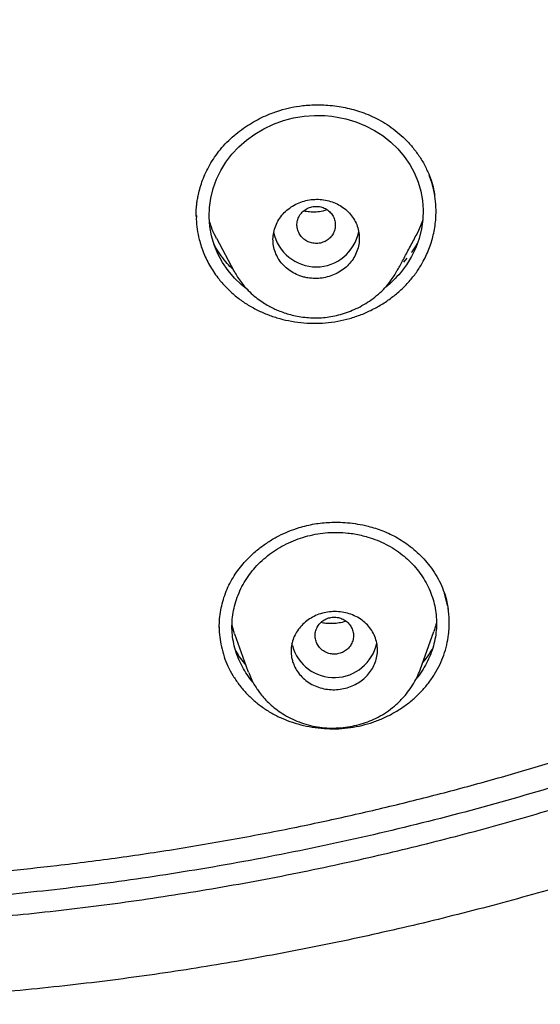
# Model space of a CAD drawing. Header units: millimetres. Extents: x 8 to 827, y 12 to 1643.
# Tile 85 of 134: x 465 to 475, y 1425 to 1445. Entities that reach past the tile are written whole.
import ezdxf

# ---------------------------------------------------------------- set-up
doc = ezdxf.new("R2010")
doc.units = ezdxf.units.MM

msp = doc.modelspace()

# ---------------------------------------------------------------- linework, layer by layer
at = {"color": 7, "linetype": 'Continuous', "lineweight": 30}
for p, q in [((468.271, 1441.103), (468.271, 1441.099)), ((468.689, 1440.631), (469.056, 1439.943)), ((472.66, 1440.216), (472.589, 1440.132)), ((469.058, 1439.947), (469.065, 1439.935)), ((469.067, 1439.937), (469.063, 1439.946)), ((472.465, 1439.983), (472.448, 1439.952)), ((472.451, 1439.951), (472.46, 1439.966)), ((473.506, 1432.982), (473.443, 1433.229)), ((469.067, 1432.389), (469.015, 1432.563)), ((469.067, 1432.389), (469.345, 1431.61)), ((472.935, 1431.639), (473.221, 1432.437)), ((470.271, 1432.142), (470.261, 1432.186)), ((472.934, 1431.64), (472.941, 1431.657)), ((469.359, 1431.59), (469.35, 1431.612))]:
    msp.add_line(p, q, dxfattribs=at)
at = {"color": 7, "linetype": 'Continuous', "lineweight": 30, "flags": 128}
msp.add_lwpolyline([(469.351, 1439.549), (469.21, 1439.66), (469.063, 1439.803), (468.932, 1439.959), (468.816, 1440.13), (468.72, 1440.306), (468.643, 1440.492), (468.586, 1440.683), (468.55, 1440.878), (468.536, 1441.076), (468.542, 1441.274), (468.57, 1441.471), (468.62, 1441.668), (468.69, 1441.862), (468.778, 1442.046), (468.885, 1442.221), (469.011, 1442.385), (469.155, 1442.539), (469.315, 1442.679), (469.489, 1442.804), (469.678, 1442.915), (469.878, 1443.009), (470.084, 1443.085), (470.296, 1443.14), (470.514, 1443.177), (470.732, 1443.193), (470.95, 1443.189), (471.096, 1443.175), (471.242, 1443.152), (471.387, 1443.12), (471.595, 1443.058), (471.794, 1442.978), (471.985, 1442.88), (472.161, 1442.766), (472.324, 1442.637), (472.471, 1442.494), (472.603, 1442.338), (472.718, 1442.168), (472.815, 1441.989), (472.892, 1441.804), (472.948, 1441.615), (472.984, 1441.42), (472.999, 1441.222), (472.992, 1441.024), (472.964, 1440.826), (472.915, 1440.63), (472.846, 1440.435), (472.757, 1440.251), (472.649, 1440.076), (472.523, 1439.91), (472.523, 1439.91)], dxfattribs=at)
at = {"color": 7, "linetype": 'Continuous', "lineweight": 30}
for centre, radius, start, end in [((470.767, 1440.941), 0.905, 191.5809, 348.7734), ((471.144, 1432.383), 0.906, 195.4197, 347.7508)]:
    msp.add_arc(centre, radius, start, end, dxfattribs=at)
for points, knots in [([(458.653, 1539.656), (459.511, 1539.645), (461.226, 1539.624), (463.794, 1539.456), (466.353, 1539.188), (468.897, 1538.812), (471.422, 1538.332), (473.923, 1537.747), (476.533, 1537.021), (479.241, 1536.133), (482.032, 1535.062), (484.763, 1533.855), (487.427, 1532.517), (490.018, 1531.051), (492.41, 1529.537), (494.61, 1527.998), (496.628, 1526.455), (498.575, 1524.83), (500.447, 1523.124), (502.241, 1521.341), (503.952, 1519.484), (505.578, 1517.558), (507.118, 1515.565), (508.567, 1513.511), (509.923, 1511.398), (511.184, 1509.231), (512.347, 1507.014), (513.41, 1504.75), (514.423, 1502.315), (515.362, 1499.706), (516.204, 1496.921), (516.901, 1494.1), (517.45, 1491.249), (517.851, 1488.374), (518.089, 1485.621), (518.189, 1482.999), (518.17, 1480.513), (518.04, 1478.031), (517.798, 1475.556), (517.447, 1473.093), (516.986, 1470.647), (516.417, 1468.223), (515.74, 1465.824), (514.957, 1463.456), (514.069, 1461.123), (513.076, 1458.83), (511.98, 1456.58), (510.785, 1454.379), (509.42, 1452.11), (507.871, 1449.788), (506.119, 1447.432), (504.248, 1445.164), (502.259, 1442.992), (500.165, 1440.912), (498.68, 1439.615), (497.937, 1438.967)], [0, 0, 0, 0, 0.017859, 0.035717, 0.053574, 0.07143, 0.089287, 0.107143, 0.125, 0.145832, 0.166666, 0.1875, 0.208333, 0.229166, 0.249999, 0.267856, 0.285713, 0.303571, 0.321429, 0.339287, 0.357144, 0.375001, 0.392858, 0.410715, 0.428572, 0.446429, 0.464286, 0.482143, 0.500002, 0.520835, 0.541668, 0.562501, 0.583334, 0.604167, 0.624999, 0.642856, 0.660713, 0.678571, 0.696428, 0.714286, 0.732144, 0.750003, 0.76786, 0.785718, 0.803575, 0.821433, 0.839289, 0.857146, 0.875003, 0.895835, 0.916668, 0.9375, 0.958333, 0.979167, 1, 1, 1, 1]), ([(458.653, 1426.241), (459.26, 1426.246), (460.473, 1426.257), (462.289, 1426.343), (464.099, 1426.481), (465.903, 1426.674), (467.699, 1426.923), (469.487, 1427.226), (471.211, 1427.573), (472.87, 1427.957), (474.466, 1428.373), (476.046, 1428.833), (477.613, 1429.337), (479.165, 1429.885), (480.752, 1430.494), (482.369, 1431.17), (484.01, 1431.916), (485.621, 1432.71), (487.203, 1433.552), (488.757, 1434.441), (490.283, 1435.378), (491.739, 1436.336), (493.124, 1437.307), (494.438, 1438.286), (495.72, 1439.299), (496.971, 1440.348), (498.191, 1441.431), (499.413, 1442.581), (500.632, 1443.799), (501.843, 1445.088), (503.011, 1446.412), (504.135, 1447.772), (505.217, 1449.167), (506.257, 1450.6), (507.226, 1452.028), (508.126, 1453.442), (508.955, 1454.835), (509.74, 1456.247), (510.481, 1457.677), (511.179, 1459.127), (511.851, 1460.638), (512.493, 1462.21), (513.1, 1463.844), (513.653, 1465.496), (514.153, 1467.166), (514.599, 1468.854), (514.993, 1470.562), (515.323, 1472.237), (515.593, 1473.874), (515.808, 1475.465), (515.974, 1477.058), (516.093, 1478.654), (516.163, 1480.251), (516.187, 1481.896), (516.157, 1483.588), (516.071, 1485.324), (515.927, 1487.057), (515.726, 1488.79), (515.469, 1490.52), (515.155, 1492.247), (514.796, 1493.917), (514.398, 1495.526), (513.968, 1497.071), (513.492, 1498.6), (512.972, 1500.113), (512.407, 1501.61), (511.806, 1503.069), (511.172, 1504.49), (510.508, 1505.873), (509.803, 1507.238), (509.059, 1508.585), (508.275, 1509.916), (507.451, 1511.229), (506.589, 1512.521), (505.68, 1513.806), (504.724, 1515.081), (503.717, 1516.345), (502.674, 1517.58), (501.596, 1518.784), (500.481, 1519.959), (499.348, 1521.085), (498.2, 1522.164), (497.039, 1523.195), (495.847, 1524.197), (494.625, 1525.169), (493.371, 1526.11), (492.086, 1527.021), (490.777, 1527.897), (489.426, 1528.75), (488.037, 1529.575), (486.605, 1530.371), (485.152, 1531.127), (483.677, 1531.842), (482.18, 1532.516), (480.687, 1533.138), (479.199, 1533.709), (477.72, 1534.233), (476.224, 1534.717), (474.713, 1535.162), (473.185, 1535.568), (471.641, 1535.934), (470.085, 1536.26), (468.498, 1536.549), (466.884, 1536.799), (465.243, 1537.006), (463.599, 1537.167), (461.952, 1537.282), (460.303, 1537.354), (459.203, 1537.363), (458.653, 1537.367)], [0, 0, 0, 0, 0.010081, 0.020137, 0.030179, 0.040216, 0.050257, 0.060311, 0.070335, 0.079491, 0.088633, 0.097767, 0.1069, 0.116039, 0.125192, 0.135253, 0.145282, 0.155288, 0.16528, 0.175267, 0.185259, 0.195301, 0.204496, 0.213673, 0.222839, 0.232002, 0.241168, 0.250345, 0.260322, 0.270285, 0.280246, 0.290212, 0.300194, 0.310203, 0.320293, 0.329526, 0.338727, 0.347904, 0.357065, 0.366218, 0.375372, 0.385323, 0.395264, 0.405207, 0.415162, 0.425139, 0.435149, 0.445226, 0.454443, 0.463632, 0.472801, 0.481959, 0.491116, 0.500279, 0.510233, 0.520184, 0.530144, 0.540125, 0.550137, 0.560192, 0.570258, 0.579448, 0.588609, 0.59775, 0.60688, 0.616007, 0.625139, 0.633867, 0.642594, 0.651329, 0.660077, 0.668845, 0.677642, 0.686473, 0.695244, 0.704395, 0.713529, 0.722653, 0.731774, 0.740899, 0.750037, 0.758756, 0.767483, 0.776222, 0.78498, 0.793764, 0.802579, 0.811433, 0.820208, 0.829363, 0.838502, 0.847632, 0.856762, 0.865897, 0.875044, 0.883755, 0.89247, 0.901196, 0.909939, 0.918704, 0.927499, 0.936329, 0.945126, 0.954305, 0.963462, 0.972602, 0.981734, 0.990864, 1, 1, 1, 1]), ([(515.688, 1481.768), (515.681, 1481.096), (515.666, 1479.753), (515.547, 1477.741), (515.357, 1475.735), (515.088, 1473.733), (514.744, 1471.736), (514.332, 1469.788), (513.859, 1467.893), (513.33, 1466.056), (512.736, 1464.239), (512.076, 1462.443), (511.339, 1460.638), (510.522, 1458.828), (509.622, 1457.018), (508.653, 1455.24), (507.615, 1453.492), (506.508, 1451.777), (505.357, 1450.131), (504.17, 1448.556), (502.954, 1447.054), (501.685, 1445.594), (500.363, 1444.176), (498.966, 1442.78), (497.494, 1441.409), (495.945, 1440.069), (494.341, 1438.782), (492.682, 1437.546), (490.972, 1436.367), (489.254, 1435.27), (487.536, 1434.255), (485.823, 1433.32), (484.08, 1432.443), (482.306, 1431.625), (480.47, 1430.853), (478.571, 1430.132), (476.61, 1429.466), (474.619, 1428.869), (472.599, 1428.341), (470.554, 1427.882), (468.53, 1427.503), (466.537, 1427.198), (464.581, 1426.966), (462.622, 1426.8), (460.661, 1426.7), (458.653, 1426.664), (456.603, 1426.699), (454.513, 1426.809), (452.429, 1426.994), (450.35, 1427.253), (448.28, 1427.585), (446.264, 1427.983), (444.307, 1428.438), (442.413, 1428.946), (440.543, 1429.516), (438.696, 1430.147), (436.83, 1430.856), (434.949, 1431.645), (433.06, 1432.52), (431.208, 1433.461), (429.391, 1434.467), (427.612, 1435.539), (425.905, 1436.651), (424.275, 1437.797), (422.722, 1438.97), (421.217, 1440.19), (419.758, 1441.458), (418.315, 1442.803), (416.893, 1444.226), (415.498, 1445.728), (414.163, 1447.278), (412.886, 1448.875), (411.668, 1450.52), (410.532, 1452.178), (409.477, 1453.842), (408.505, 1455.503), (407.595, 1457.192), (406.747, 1458.91), (405.946, 1460.69), (405.196, 1462.531), (404.504, 1464.431), (403.885, 1466.351), (403.34, 1468.291), (402.866, 1470.256), (402.474, 1472.205), (402.158, 1474.133), (401.918, 1476.033), (401.747, 1477.938), (401.64, 1479.851), (401.627, 1481.128), (401.62, 1481.768)], [0, 0, 0, 0, 0.011647, 0.023279, 0.034914, 0.046569, 0.058262, 0.069997, 0.081033, 0.092045, 0.103046, 0.114051, 0.125075, 0.136674, 0.148268, 0.159874, 0.171507, 0.183184, 0.194903, 0.205931, 0.216944, 0.227954, 0.238974, 0.250018, 0.2616, 0.2732, 0.284834, 0.296518, 0.308264, 0.319998, 0.330999, 0.341975, 0.352941, 0.363907, 0.374886, 0.386463, 0.398058, 0.409684, 0.421356, 0.433089, 0.444843, 0.455871, 0.466863, 0.477832, 0.488791, 0.499751, 0.51144, 0.523115, 0.53479, 0.54648, 0.558201, 0.569925, 0.580927, 0.591892, 0.602833, 0.61376, 0.624687, 0.6364, 0.648087, 0.659761, 0.671439, 0.683135, 0.694871, 0.705904, 0.716895, 0.727858, 0.738804, 0.749746, 0.761426, 0.773081, 0.784724, 0.796373, 0.808043, 0.819784, 0.830839, 0.841857, 0.852852, 0.863839, 0.87483, 0.886496, 0.898127, 0.909738, 0.921348, 0.932974, 0.944696, 0.955762, 0.96681, 0.977856, 0.988914, 1, 1, 1, 1]), ([(402.241, 1478.273), (402.244, 1478.226), (402.251, 1478.124), (402.264, 1477.959), (402.279, 1477.769), (402.297, 1477.556), (402.317, 1477.319), (402.34, 1477.066), (402.364, 1476.805), (402.407, 1476.365), (402.473, 1475.755), (402.565, 1475.011), (402.661, 1474.316), (402.759, 1473.663), (402.863, 1473.02), (403.003, 1472.222), (403.186, 1471.269), (403.423, 1470.162), (403.684, 1469.06), (403.969, 1467.958), (404.28, 1466.854), (404.616, 1465.751), (404.977, 1464.655), (405.361, 1463.567), (405.766, 1462.493), (406.192, 1461.435), (406.638, 1460.393), (407.106, 1459.36), (407.589, 1458.352), (408.085, 1457.371), (408.592, 1456.415), (409.118, 1455.47), (409.663, 1454.534), (410.228, 1453.609), (410.846, 1452.639), (411.521, 1451.629), (412.258, 1450.581), (413.018, 1449.551), (413.775, 1448.574), (414.524, 1447.65), (415.263, 1446.777), (416.02, 1445.918), (416.796, 1445.075), (417.59, 1444.247), (418.401, 1443.436), (419.23, 1442.641), (420.062, 1441.875), (420.897, 1441.138), (421.733, 1440.429), (422.583, 1439.735), (423.447, 1439.058), (424.324, 1438.397), (425.268, 1437.715), (426.279, 1437.015), (427.361, 1436.303), (428.459, 1435.615), (429.532, 1434.976), (430.58, 1434.382), (431.599, 1433.832), (432.63, 1433.301), (433.673, 1432.792), (434.726, 1432.304), (435.789, 1431.837), (436.863, 1431.39), (437.93, 1430.973), (438.987, 1430.583), (440.033, 1430.22), (441.087, 1429.877), (442.148, 1429.554), (443.214, 1429.25), (444.351, 1428.951), (445.557, 1428.659), (446.834, 1428.38), (448.116, 1428.13), (449.357, 1427.917), (450.557, 1427.736), (451.714, 1427.586), (452.874, 1427.458), (454.037, 1427.354), (455.203, 1427.273), (456.37, 1427.216), (457.541, 1427.182), (458.694, 1427.171), (459.827, 1427.183), (460.939, 1427.216), (462.049, 1427.27), (463.156, 1427.346), (464.262, 1427.442), (465.431, 1427.566), (466.662, 1427.723), (467.954, 1427.917), (469.241, 1428.14), (470.477, 1428.382), (471.662, 1428.64), (472.797, 1428.912), (473.927, 1429.205), (475.051, 1429.522), (476.167, 1429.86), (477.276, 1430.221), (478.377, 1430.604), (479.452, 1431.002), (480.499, 1431.414), (481.52, 1431.839), (482.531, 1432.282), (483.532, 1432.745), (484.524, 1433.226), (485.564, 1433.757), (486.65, 1434.339), (487.778, 1434.978), (488.891, 1435.642), (489.949, 1436.306), (490.954, 1436.967), (491.906, 1437.623), (492.846, 1438.297), (493.771, 1438.99), (494.681, 1439.702), (495.576, 1440.431), (496.455, 1441.178), (497.303, 1441.929), (498.12, 1442.683), (498.907, 1443.439), (499.679, 1444.21), (500.434, 1444.995), (501.173, 1445.794), (501.939, 1446.656), (502.728, 1447.583), (503.535, 1448.578), (504.318, 1449.591), (505.05, 1450.586), (505.734, 1451.558), (506.372, 1452.506), (506.989, 1453.467), (507.586, 1454.439), (508.161, 1455.423), (508.716, 1456.417), (509.249, 1457.423), (509.763, 1458.445), (510.258, 1459.482), (510.732, 1460.536), (511.183, 1461.598), (511.611, 1462.671), (512.013, 1463.747), (512.389, 1464.824), (512.74, 1465.902), (513.069, 1466.988), (513.365, 1468.046), (513.63, 1469.076), (513.868, 1470.077), (514.086, 1471.082), (514.285, 1472.09), (514.442, 1472.979), (514.568, 1473.758), (514.668, 1474.434), (514.763, 1475.139), (514.837, 1475.757), (514.893, 1476.272), (514.933, 1476.666), (514.968, 1477.038), (514.994, 1477.327), (515.011, 1477.54), (515.023, 1477.682), (515.033, 1477.819), (515.043, 1477.947), (515.052, 1478.063), (515.061, 1478.162), (515.065, 1478.222), (515.067, 1478.249)], [0, 0, 0, 0, 0.000839, 0.001829, 0.002971, 0.004264, 0.005709, 0.007294, 0.008897, 0.010483, 0.01536, 0.020074, 0.024147, 0.02815, 0.032108, 0.036022, 0.042913, 0.049781, 0.056648, 0.063516, 0.070508, 0.0775, 0.084493, 0.091484, 0.098472, 0.105331, 0.112183, 0.119041, 0.125905, 0.13243, 0.138957, 0.145484, 0.152011, 0.15854, 0.165071, 0.172773, 0.180477, 0.188169, 0.195855, 0.202715, 0.209574, 0.216433, 0.223292, 0.230148, 0.237005, 0.243862, 0.250729, 0.257259, 0.263793, 0.270326, 0.276861, 0.283395, 0.289927, 0.297623, 0.305311, 0.312993, 0.320675, 0.327534, 0.334393, 0.341252, 0.34811, 0.354971, 0.361832, 0.368698, 0.37557, 0.3821, 0.388632, 0.395163, 0.401694, 0.408226, 0.414756, 0.42245, 0.430139, 0.437816, 0.445493, 0.45235, 0.459207, 0.466066, 0.472925, 0.479785, 0.486651, 0.493525, 0.500414, 0.506962, 0.513494, 0.520018, 0.526539, 0.533058, 0.539576, 0.547258, 0.554937, 0.562615, 0.570292, 0.577155, 0.584025, 0.590896, 0.597768, 0.604641, 0.611513, 0.618386, 0.625259, 0.631788, 0.638314, 0.644836, 0.651354, 0.657873, 0.664391, 0.672072, 0.679754, 0.687435, 0.695118, 0.701982, 0.708852, 0.715726, 0.722602, 0.729477, 0.736354, 0.743228, 0.7501, 0.756625, 0.763142, 0.769657, 0.776174, 0.782691, 0.789209, 0.796892, 0.804574, 0.81226, 0.819951, 0.826827, 0.833704, 0.840575, 0.847445, 0.854313, 0.861181, 0.868049, 0.874915, 0.881902, 0.888884, 0.895863, 0.902851, 0.909845, 0.916717, 0.92359, 0.930464, 0.937336, 0.943583, 0.949828, 0.956069, 0.962306, 0.968542, 0.972526, 0.976679, 0.980999, 0.985489, 0.988029, 0.990437, 0.992707, 0.994838, 0.995732, 0.996599, 0.99744, 0.998233, 0.998944, 0.999532, 1, 1, 1, 1]), ([(468.268, 1441.089), (468.268, 1441.103), (468.268, 1441.135), (468.268, 1441.195), (468.271, 1441.268), (468.279, 1441.353), (468.293, 1441.446), (468.315, 1441.559), (468.349, 1441.693), (468.4, 1441.847), (468.466, 1442.005), (468.549, 1442.165), (468.65, 1442.327), (468.769, 1442.485), (468.905, 1442.634), (469.053, 1442.772), (469.209, 1442.896), (469.373, 1443.007), (469.541, 1443.104), (469.732, 1443.197), (469.946, 1443.28), (470.181, 1443.347), (470.386, 1443.385), (470.563, 1443.405), (470.717, 1443.414), (470.884, 1443.414), (471.063, 1443.403), (471.242, 1443.381), (471.418, 1443.347), (471.589, 1443.303), (471.764, 1443.245), (471.941, 1443.172), (472.117, 1443.082), (472.291, 1442.974), (472.46, 1442.847), (472.622, 1442.701), (472.774, 1442.536), (472.913, 1442.352), (473.036, 1442.15), (473.099, 1442.004), (473.131, 1441.93)], [0, 0, 0, 0, 0.009469, 0.020253, 0.03249, 0.046284, 0.061094, 0.07642, 0.100377, 0.125503, 0.151811, 0.179322, 0.208046, 0.237881, 0.267975, 0.297482, 0.326408, 0.354751, 0.382507, 0.409675, 0.44498, 0.479264, 0.512557, 0.532408, 0.553892, 0.57724, 0.602452, 0.629515, 0.653467, 0.67867, 0.705099, 0.732729, 0.761584, 0.791728, 0.823193, 0.85599, 0.890109, 0.925518, 0.962167, 1, 1, 1, 1]), ([(468.329, 1440.609), (468.358, 1440.511), (468.416, 1440.313), (468.558, 1440.034), (468.723, 1439.795), (468.9, 1439.595), (469.078, 1439.431), (469.273, 1439.286), (469.485, 1439.161), (469.71, 1439.056), (469.947, 1438.972), (470.193, 1438.911), (470.447, 1438.872), (470.705, 1438.857), (470.963, 1438.866), (471.217, 1438.899), (471.466, 1438.957), (471.709, 1439.038), (471.94, 1439.141), (472.161, 1439.266), (472.368, 1439.412), (472.559, 1439.575), (472.729, 1439.753), (472.877, 1439.945), (473.017, 1440.173), (473.137, 1440.438), (473.225, 1440.74), (473.265, 1441.023), (473.269, 1441.282), (473.246, 1441.512), (473.199, 1441.738), (473.146, 1441.884), (473.119, 1441.957)], [0, 0, 0, 0, 0.041633, 0.083049, 0.124979, 0.156746, 0.187948, 0.218911, 0.249968, 0.281303, 0.312373, 0.343505, 0.375024, 0.406646, 0.437778, 0.468771, 0.499981, 0.531028, 0.561968, 0.593149, 0.624908, 0.656477, 0.68761, 0.718653, 0.749951, 0.7916, 0.833096, 0.875182, 0.906541, 0.937583, 0.968629, 1, 1, 1, 1]), ([(473.131, 1441.93), (473.144, 1441.894), (473.17, 1441.827), (473.197, 1441.733), (473.214, 1441.659), (473.225, 1441.605), (473.231, 1441.567), (473.235, 1441.538), (473.237, 1441.524), (473.238, 1441.518)], [0, 0, 0, 0, 0.253761, 0.472096, 0.655243, 0.769754, 0.864979, 0.941413, 1, 1, 1, 1]), ([(470.425, 1439.851), (470.452, 1439.842), (470.507, 1439.823), (470.613, 1439.801), (470.741, 1439.79), (470.89, 1439.799), (471.037, 1439.832), (471.177, 1439.886), (471.306, 1439.961), (471.422, 1440.056), (471.518, 1440.168), (471.593, 1440.293), (471.644, 1440.429), (471.669, 1440.57), (471.667, 1440.712), (471.639, 1440.851), (471.586, 1440.982), (471.51, 1441.102), (471.413, 1441.208), (471.299, 1441.297), (471.171, 1441.366), (471.032, 1441.415), (470.886, 1441.442), (470.737, 1441.447), (470.588, 1441.429), (470.443, 1441.388), (470.307, 1441.326), (470.182, 1441.243), (470.074, 1441.141), (469.985, 1441.024), (469.919, 1440.894), (469.878, 1440.756), (469.863, 1440.614), (469.875, 1440.473), (469.913, 1440.336), (469.974, 1440.208), (470.059, 1440.093), (470.164, 1439.993), (470.286, 1439.909), (470.378, 1439.87), (470.425, 1439.851)], [0, 0, 0, 0, 0.015564, 0.031127, 0.057222, 0.083315, 0.1096, 0.135886, 0.162616, 0.189349, 0.216586, 0.243825, 0.271395, 0.298966, 0.326542, 0.354119, 0.381381, 0.408643, 0.435421, 0.462197, 0.488527, 0.514855, 0.540958, 0.567059, 0.593253, 0.619447, 0.646021, 0.672597, 0.699683, 0.726771, 0.754267, 0.781764, 0.809376, 0.83699, 0.864378, 0.891765, 0.918816, 0.945865, 0.972934, 1, 1, 1, 1]), ([(470.383, 1440.802), (470.396, 1440.77), (470.421, 1440.707), (470.489, 1440.628), (470.573, 1440.567), (470.672, 1440.531), (470.777, 1440.52), (470.881, 1440.535), (470.978, 1440.577), (471.06, 1440.641), (471.123, 1440.723), (471.16, 1440.818), (471.171, 1440.92), (471.156, 1441.021), (471.112, 1441.114), (471.046, 1441.193), (470.961, 1441.254), (470.862, 1441.29), (470.758, 1441.301), (470.653, 1441.286), (470.557, 1441.244), (470.475, 1441.18), (470.412, 1441.098), (470.375, 1441.003), (470.362, 1440.901), (470.376, 1440.835), (470.383, 1440.802)], [0, 0, 0, 0, 0.041659, 0.083341, 0.125, 0.166659, 0.208341, 0.25, 0.291659, 0.333341, 0.375, 0.416659, 0.458341, 0.5, 0.541659, 0.583341, 0.625, 0.666659, 0.708341, 0.75, 0.791659, 0.833341, 0.875, 0.916659, 0.958341, 1, 1, 1, 1]), ([(468.271, 1441.107), (468.27, 1441.081), (468.267, 1440.985), (468.284, 1440.818), (468.314, 1440.679), (468.329, 1440.609)], [0, 0, 0, 0, 0.152721, 0.575374, 1, 1, 1, 1]), ([(470.992, 1441.226), (470.963, 1441.216), (470.891, 1441.192), (470.767, 1441.176), (470.633, 1441.176), (470.547, 1441.191), (470.506, 1441.199)], [0, 0, 0, 0, 0.187364, 0.464297, 0.743506, 1, 1, 1, 1]), ([(468.691, 1440.632), (468.682, 1440.647), (468.639, 1440.721), (468.588, 1440.843), (468.555, 1440.953), (468.542, 1440.997)], [0, 0, 0, 0, 0.1238091, 0.6501724, 1, 1, 1, 1]), ([(472.993, 1441.035), (472.977, 1440.986), (472.939, 1440.871), (472.889, 1440.756), (472.851, 1440.693), (472.85, 1440.69)], [0, 0, 0, 0, 0.412379, 0.975965, 1, 1, 1, 1]), ([(472.471, 1439.98), (472.489, 1440.012), (472.526, 1440.082), (472.585, 1440.192), (472.648, 1440.311), (472.715, 1440.436), (472.782, 1440.562), (472.828, 1440.648), (472.85, 1440.69)], [0, 0, 0, 0, 0.140138, 0.301656, 0.470009, 0.645198, 0.827222, 1, 1, 1, 1]), ([(469.035, 1439.984), (469.023, 1439.994), (468.968, 1440.043), (468.873, 1440.151), (468.756, 1440.305), (468.676, 1440.431), (468.643, 1440.498), (468.638, 1440.509)], [0, 0, 0, 0, 0.067755, 0.314866, 0.634993, 0.945088, 1, 1, 1, 1]), ([(472.887, 1440.55), (472.881, 1440.538), (472.859, 1440.498), (472.818, 1440.431), (472.779, 1440.371), (472.756, 1440.339), (472.752, 1440.334)], [0, 0, 0, 0, 0.156727, 0.545395, 0.924539, 1, 1, 1, 1]), ([(469.065, 1439.935), (469.086, 1439.898), (469.129, 1439.821), (469.205, 1439.713), (469.299, 1439.598), (469.41, 1439.484), (469.535, 1439.378), (469.657, 1439.292), (469.772, 1439.224), (469.877, 1439.17), (469.985, 1439.122), (470.101, 1439.079), (470.233, 1439.038), (470.376, 1439.006), (470.531, 1438.983), (470.687, 1438.972), (470.843, 1438.973), (470.997, 1438.986), (471.156, 1439.014), (471.318, 1439.055), (471.482, 1439.112), (471.644, 1439.184), (471.803, 1439.272), (471.956, 1439.376), (472.102, 1439.497), (472.237, 1439.636), (472.356, 1439.787), (472.42, 1439.897), (472.451, 1439.951)], [0, 0, 0, 0, 0.032252, 0.066124, 0.098147, 0.14273, 0.183258, 0.219836, 0.252525, 0.281352, 0.30635, 0.339372, 0.372543, 0.408102, 0.446042, 0.486367, 0.521816, 0.558959, 0.597777, 0.638277, 0.680079, 0.722998, 0.767025, 0.812137, 0.858299, 0.905525, 0.954204, 1, 1, 1, 1]), ([(472.523, 1439.91), (472.476, 1439.858), (472.381, 1439.754), (472.269, 1439.653), (472.204, 1439.604), (472.196, 1439.599)], [0, 0, 0, 0, 0.469255, 0.941049, 1, 1, 1, 1]), ([(497.937, 1438.967), (497.505, 1438.606), (496.639, 1437.885), (495.301, 1436.849), (493.933, 1435.846), (492.534, 1434.883), (491.108, 1433.958), (489.657, 1433.075), (488.132, 1432.205), (486.529, 1431.352), (484.848, 1430.523), (483.14, 1429.746), (481.407, 1429.023), (479.703, 1428.373), (478.034, 1427.793), (476.404, 1427.276), (474.759, 1426.805), (473.1, 1426.379), (471.427, 1426), (469.745, 1425.667), (468.33, 1425.428), (467.184, 1425.259), (466.304, 1425.143), (465.403, 1425.038), (464.469, 1424.943), (463.499, 1424.859), (462.62, 1424.794), (461.854, 1424.748), (461.219, 1424.716), (460.615, 1424.693), (460.091, 1424.68), (459.652, 1424.672), (459.294, 1424.669), (458.966, 1424.668), (458.755, 1424.668), (458.653, 1424.668)], [0, 0, 0, 0, 0.039965, 0.079929, 0.119922, 0.160016, 0.200089, 0.23998, 0.27989, 0.323933, 0.367928, 0.411888, 0.455897, 0.499945, 0.539967, 0.579932, 0.619887, 0.659888, 0.699966, 0.740007, 0.779935, 0.800437, 0.821039, 0.842058, 0.863869, 0.886742, 0.91016, 0.92548, 0.94039, 0.954618, 0.96777, 0.977052, 0.985307, 0.992835, 1, 1, 1, 1]), ([(468.748, 1432.519), (468.749, 1432.58), (468.752, 1432.702), (468.777, 1432.883), (468.817, 1433.06), (468.873, 1433.233), (468.945, 1433.399), (469.031, 1433.559), (469.13, 1433.709), (469.255, 1433.866), (469.407, 1434.025), (469.589, 1434.18), (469.782, 1434.315), (469.985, 1434.432), (470.194, 1434.528), (470.39, 1434.598), (470.57, 1434.647), (470.731, 1434.68), (470.892, 1434.702), (471.058, 1434.714), (471.235, 1434.716), (471.427, 1434.706), (471.635, 1434.679), (471.828, 1434.639), (472.004, 1434.589), (472.158, 1434.535), (472.313, 1434.468), (472.468, 1434.387), (472.62, 1434.291), (472.769, 1434.18), (472.912, 1434.054), (473.047, 1433.912), (473.173, 1433.755), (473.285, 1433.583), (473.383, 1433.398), (473.43, 1433.267), (473.454, 1433.201)], [0, 0, 0, 0, 0.031363, 0.062236, 0.092601, 0.122444, 0.151767, 0.180586, 0.208932, 0.23679, 0.273184, 0.308827, 0.343691, 0.377744, 0.410966, 0.44336, 0.467136, 0.490507, 0.513509, 0.536454, 0.561508, 0.58909, 0.619177, 0.651723, 0.674757, 0.698826, 0.723904, 0.750007, 0.777276, 0.805741, 0.8354, 0.866228, 0.898178, 0.93118, 0.96515, 1, 1, 1, 1]), ([(469.449, 1431.382), (469.449, 1431.383), (469.404, 1431.431), (469.329, 1431.537), (469.228, 1431.698), (469.146, 1431.868), (469.083, 1432.045), (469.038, 1432.227), (469.014, 1432.412), (469.01, 1432.598), (469.027, 1432.784), (469.063, 1432.969), (469.12, 1433.153), (469.196, 1433.331), (469.29, 1433.502), (469.401, 1433.663), (469.53, 1433.813), (469.674, 1433.952), (469.834, 1434.078), (470.008, 1434.19), (470.195, 1434.287), (470.39, 1434.368), (470.593, 1434.431), (470.799, 1434.475), (471.009, 1434.5), (471.219, 1434.506), (471.405, 1434.494), (471.567, 1434.472), (471.705, 1434.443), (471.863, 1434.401), (472.038, 1434.341), (472.225, 1434.256), (472.4, 1434.156), (472.563, 1434.04), (472.71, 1433.912), (472.843, 1433.77), (472.96, 1433.617), (473.06, 1433.453), (473.143, 1433.281), (473.207, 1433.104), (473.251, 1432.924), (473.274, 1432.739), (473.278, 1432.553), (473.262, 1432.366), (473.226, 1432.181), (473.169, 1431.998), (473.094, 1431.82), (472.999, 1431.649), (472.916, 1431.523), (472.859, 1431.457), (472.845, 1431.441)], [0, 0, 0, 0, 0.000384, 0.022458, 0.044553, 0.066555, 0.088654, 0.110831, 0.132721, 0.154786, 0.1767, 0.198666, 0.220885, 0.243386, 0.265438, 0.287253, 0.30905, 0.331098, 0.352995, 0.374969, 0.397243, 0.419604, 0.441606, 0.463481, 0.485462, 0.507275, 0.529101, 0.543778, 0.558634, 0.573734, 0.595745, 0.617849, 0.640022, 0.661943, 0.683884, 0.705769, 0.727801, 0.750182, 0.772532, 0.794553, 0.81644, 0.838394, 0.860486, 0.882413, 0.904376, 0.926575, 0.949066, 0.971165, 0.993087, 1, 1, 1, 1]), ([(473.454, 1433.201), (473.468, 1433.152), (473.495, 1433.054), (473.512, 1432.954), (473.52, 1432.904)], [0, 0, 0, 0, 0.499977, 1, 1, 1, 1]), ([(468.792, 1432.121), (468.809, 1432.051), (468.844, 1431.911), (468.926, 1431.71), (469.029, 1431.516), (469.155, 1431.331), (469.3, 1431.158), (469.463, 1431), (469.643, 1430.858), (469.839, 1430.734), (470.049, 1430.627), (470.27, 1430.541), (470.503, 1430.476), (470.745, 1430.432), (470.991, 1430.409), (471.238, 1430.408), (471.482, 1430.431), (471.722, 1430.477), (471.956, 1430.545), (472.182, 1430.634), (472.398, 1430.745), (472.601, 1430.875), (472.79, 1431.021), (472.959, 1431.182), (473.109, 1431.358), (473.238, 1431.545), (473.346, 1431.742), (473.431, 1431.946), (473.492, 1432.158), (473.534, 1432.398), (473.55, 1432.656), (473.527, 1432.838), (473.516, 1432.924)], [0, 0, 0, 0, 0.032626, 0.065097, 0.097734, 0.130852, 0.164053, 0.19675, 0.229267, 0.261931, 0.294606, 0.327106, 0.359785, 0.392992, 0.426385, 0.459107, 0.491523, 0.524009, 0.556604, 0.589049, 0.621714, 0.654961, 0.687963, 0.720552, 0.753075, 0.785883, 0.818408, 0.850848, 0.883533, 0.916784, 0.960686, 1, 1, 1, 1]), ([(470.309, 1431.725), (470.297, 1431.753), (470.275, 1431.809), (470.251, 1431.912), (470.241, 1432.033), (470.255, 1432.17), (470.294, 1432.303), (470.356, 1432.426), (470.439, 1432.539), (470.54, 1432.638), (470.658, 1432.721), (470.789, 1432.786), (470.931, 1432.83), (471.08, 1432.854), (471.232, 1432.854), (471.383, 1432.832), (471.529, 1432.785), (471.664, 1432.717), (471.784, 1432.627), (471.886, 1432.52), (471.964, 1432.398), (472.018, 1432.267), (472.045, 1432.13), (472.047, 1431.991), (472.023, 1431.856), (471.975, 1431.726), (471.905, 1431.606), (471.815, 1431.499), (471.706, 1431.406), (471.584, 1431.33), (471.448, 1431.272), (471.303, 1431.235), (471.153, 1431.221), (471, 1431.228), (470.851, 1431.26), (470.708, 1431.315), (470.579, 1431.392), (470.466, 1431.488), (470.373, 1431.599), (470.33, 1431.683), (470.309, 1431.725)], [0, 0, 0, 0, 0.017723, 0.035446, 0.062718, 0.089988, 0.116528, 0.143065, 0.169015, 0.194961, 0.220696, 0.246429, 0.272425, 0.29842, 0.325065, 0.351712, 0.379119, 0.40653, 0.43445, 0.462374, 0.490316, 0.51826, 0.545744, 0.573226, 0.599993, 0.626757, 0.652857, 0.678955, 0.704704, 0.730451, 0.756314, 0.782176, 0.808592, 0.83501, 0.862191, 0.889376, 0.917042, 0.94471, 0.972354, 1, 1, 1, 1]), ([(470.757, 1432.258), (470.768, 1432.226), (470.79, 1432.161), (470.854, 1432.08), (470.936, 1432.016), (471.033, 1431.975), (471.137, 1431.96), (471.242, 1431.971), (471.34, 1432.008), (471.425, 1432.069), (471.491, 1432.148), (471.533, 1432.242), (471.549, 1432.342), (471.538, 1432.444), (471.499, 1432.539), (471.437, 1432.621), (471.354, 1432.685), (471.257, 1432.725), (471.153, 1432.74), (471.048, 1432.73), (470.95, 1432.692), (470.865, 1432.632), (470.798, 1432.552), (470.757, 1432.459), (470.74, 1432.358), (470.751, 1432.291), (470.757, 1432.258)], [0, 0, 0, 0, 0.041659, 0.083341, 0.125, 0.166659, 0.208341, 0.25, 0.291659, 0.333341, 0.375, 0.416659, 0.458341, 0.5, 0.541659, 0.583341, 0.625, 0.666659, 0.708341, 0.75, 0.791659, 0.833341, 0.875, 0.916659, 0.958341, 1, 1, 1, 1]), ([(468.748, 1432.529), (468.747, 1432.527), (468.744, 1432.458), (468.756, 1432.32), (468.78, 1432.187), (468.792, 1432.121)], [0, 0, 0, 0, 0.0134141, 0.5054972, 1, 1, 1, 1]), ([(468.748, 1432.534), (468.748, 1432.529), (468.748, 1432.525), (468.748, 1432.52), (468.748, 1432.519)], [0, 0, 0, 0, 0.959312, 1, 1, 1, 1]), ([(471.387, 1432.653), (471.372, 1432.648), (471.316, 1432.627), (471.215, 1432.608), (471.09, 1432.598), (470.973, 1432.604), (470.9, 1432.617), (470.864, 1432.624)], [0, 0, 0, 0, 0.093927, 0.339429, 0.573311, 0.795199, 1, 1, 1, 1]), ([(473.274, 1432.621), (473.267, 1432.589), (473.253, 1432.527), (473.23, 1432.467), (473.219, 1432.438)], [0, 0, 0, 0, 0.516669, 1, 1, 1, 1]), ([(472.989, 1431.789), (473.011, 1431.815), (473.079, 1431.894), (473.145, 1431.992), (473.184, 1432.065), (473.19, 1432.077)], [0, 0, 0, 0, 0.277993, 0.88424, 1, 1, 1, 1]), ([(469.092, 1432.03), (469.123, 1431.977), (469.185, 1431.874), (469.263, 1431.779), (469.301, 1431.733)], [0, 0, 0, 0, 0.510849, 1, 1, 1, 1]), ([(469.354, 1431.593), (469.372, 1431.547), (469.406, 1431.46), (469.467, 1431.345), (469.526, 1431.249), (469.592, 1431.155), (469.672, 1431.057), (469.775, 1430.951), (469.895, 1430.845), (470.033, 1430.744), (470.192, 1430.649), (470.366, 1430.567), (470.552, 1430.501), (470.744, 1430.454), (470.94, 1430.428), (471.136, 1430.422), (471.331, 1430.434), (471.522, 1430.463), (471.707, 1430.509), (471.887, 1430.572), (472.063, 1430.652), (472.237, 1430.756), (472.406, 1430.884), (472.553, 1431.024), (472.677, 1431.171), (472.78, 1431.319), (472.869, 1431.476), (472.913, 1431.586), (472.934, 1431.64)], [0, 0, 0, 0, 0.0328447, 0.0616168, 0.0863646, 0.1079492, 0.1382654, 0.1712093, 0.2067825, 0.2449758, 0.2857732, 0.3288014, 0.3717883, 0.4143927, 0.4566779, 0.4986579, 0.540313, 0.5815918, 0.6224324, 0.6627829, 0.7040354, 0.7474727, 0.7934837, 0.84221, 0.8805511, 0.9203817, 0.9616291, 1, 1, 1, 1])]:
    msp.add_open_spline(points, degree=3, knots=knots, dxfattribs=at)

doc.saveas('drawing.dxf')
